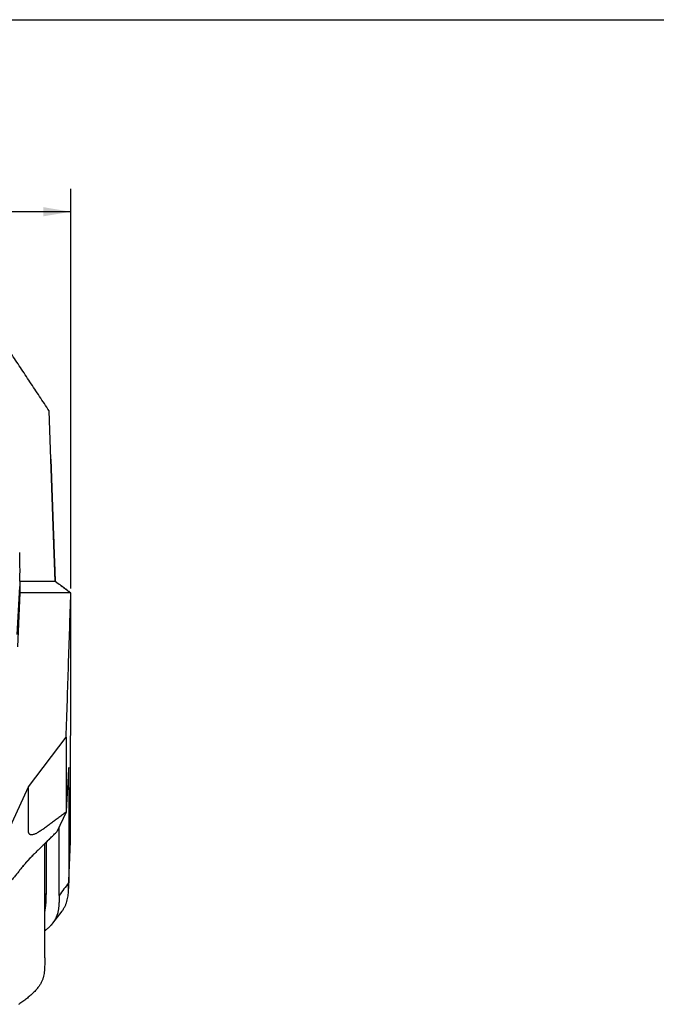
# Model space of a CAD drawing. Header units: millimetres. Extents: x -185 to 204, y 201 to 484.
# Tile 13 of 29: x -60 to 9, y 376 to 484. Entities that reach past the tile are written whole.
import ezdxf
from ezdxf.enums import TextEntityAlignment as Align

# ---------------------------------------------------------------- set-up
doc = ezdxf.new("R2010")
doc.units = ezdxf.units.MM
doc.header["$LTSCALE"] = 16.335
doc.layers.get('0').update_dxf_attribs({"linetype": 'CONTINUOUS'})
doc.layers.add('20_ALL_FEATURES', color=7, linetype='CONTINUOUS')
doc.layers.add('51__DRAFT_DIMS', color=7, linetype='CONTINUOUS')
doc.styles.get("Standard").update_dxf_attribs({"font": 'simfang.ttf'})
doc.dimstyles.new('DIMSTYLE_1', dxfattribs={"dimtxt": 3, "dimasz": 3, "dimexe": 2.5, "dimexo": 0.5, "dimgap": 0.75, "dimtad": 1, "dimdsep": 46, "dimtxsty": 'STANDARD', "dimblk": '_FILLED', "dimblk1": '_FILLED', "dimblk2": '_FILLED', "dimcen": 0.09, "dimclrt": 3, "dimazin": 2, "dimtp": 0.3, "dimtm": 0.3, "dimtfac": 1, "dimtofl": 0, "dimtmove": 0, "dimatfit": 3, "dimldrblk": '_FILLED', "dimfxl": 1, "dimtolj": 1, "dimarcsym": 0})

# ---------------------------------------------------------------- blocks, each defined once
blk = doc.blocks.new('_FILLED')
at = {"color": 0, "linetype": 'ByBlock'}
blk.add_solid([(0, 0), (-1, 0.167), (-1, -0.167)], dxfattribs=at)
blk = doc.blocks.new('*D1')
at = {"layer": '51__DRAFT_DIMS', "color": 4}
for p, q in [((-128.37, 421.71), (-128.37, 465.29)), ((-54.37, 421.72), (-54.37, 465.29)), ((-128.37, 462.79), (-91.37, 462.79)), ((-54.37, 462.79), (-91.37, 462.79))]:
    blk.add_line(p, q, dxfattribs=at)
at = {"layer": '51__DRAFT_DIMS', "color": 4, "xscale": 3, "yscale": 3, "zscale": 3, "rotation": 180}
blk.add_blockref('_FILLED', (-128.37, 462.79), dxfattribs=at)
at = {"layer": '51__DRAFT_DIMS', "color": 4, "xscale": 3, "yscale": 3, "zscale": 3}
blk.add_blockref('_FILLED', (-54.37, 462.79), dxfattribs=at)
at = {"layer": '51__DRAFT_DIMS', "color": 3}
blk.add_text('74', height=3, dxfattribs=at).set_placement((-91.37, 463.54), align=Align.CENTER)

msp = doc.modelspace()

# ---------------------------------------------------------------- linework, layer by layer
msp.add_line((-185.044, 483.731), (204.008, 483.731))
at = {"layer": '20_ALL_FEATURES', "color": 7}
for p, q in [((-56.552, 435.824), (-56.736, 441.076)), ((-56.736, 441.075), (-56.736, 441.076)), ((-56.552, 435.824), (-56.26, 427.483)), ((-56.26, 427.483), (-56.552, 435.824)), ((-56.085, 422.504), (-56.26, 427.483)), ((-56.26, 427.483), (-56.232, 426.705)), ((-56.26, 427.483), (-56.085, 422.504)), ((-56.159, 424.608), (-56.085, 422.504)), ((-59.922, 422.505), (-59.922, 422.501)), ((-59.922, 422.505), (-56.085, 422.504)), ((-56.085, 422.504), (-55.753, 422.254)), ((-59.943, 421.216), (-60.172, 415.335)), ((-59.926, 421.917), (-59.943, 421.216)), ((-54.369, 421.215), (-59.943, 421.216)), ((-54.392, 421.23), (-54.391, 421.229)), ((-54.391, 421.229), (-54.384, 421.224)), ((-58.982, 400.07), (-54.876, 405.49)), ((-61.967, 393.56), (-58.98, 400.07)), ((-54.886, 397.304), (-55.888, 395.181)), ((-55.888, 395.181), (-57.211, 393.884)), ((-55.642, 388.241), (-55.632, 395.722)), ((-54.605, 388.952), (-54.414, 394.123)), ((-57.052, 394.038), (-57.057, 388.45)), ((-57.056, 390.804), (-57.058, 389.391)), ((-54.593, 389.616), (-54.592, 389.636)), ((-54.592, 389.64), (-54.592, 389.636)), ((-56.345, 385.213), (-55.329, 386.536))]:
    msp.add_line(p, q, dxfattribs=at)
at = {"layer": '20_ALL_FEATURES', "color": 4}
for p, q in [((-60.204, 416.672), (-59.926, 421.917)), ((-54.746, 399.767), (-54.578, 399.992)), ((-57.057, 389.705), (-57.057, 388.45))]:
    msp.add_line(p, q, dxfattribs=at)
at = {"layer": '20_ALL_FEATURES', "color": 7}
for centre, radius, start, end in [((-118.717, 423.618), 58.806, 359.90671, 1.96724), ((-119.018, 423.621), 59.107, 358.91802, 359.90394), ((-54.538, 421.051), 0.235, 50.60724, 51.05075), ((-54.267, 421.342), 0.163, 229.2613, 230.20367), ((-54.234, 421.382), 0.215, 230.21937, 231.06979), ((-54.455, 421.088), 0.154, 55.85467, 56.89144), ((388.677, 54.908), 555.455, 142.94232, 143.12245), ((-66.382, 385.705), 11.302, 304.24414, 304.91447)]:
    msp.add_arc(centre, radius, start, end, dxfattribs=at)
for points, knots in [([(-56.736, 441.075), (-57.084, 441.6), (-57.606, 442.389), (-58.301, 443.439), (-58.822, 444.228), (-59.344, 445.016), (-59.866, 445.804), (-60.389, 446.591), (-60.737, 447.116), (-60.911, 447.379)], [0, 0, 0, 0, 0.2499979, 0.3749962, 0.4999943, 0.6249936, 0.7499957, 0.874999, 1, 1, 1, 1]), ([(-59.922, 422.501), (-59.921, 422.452), (-59.921, 422.355), (-59.921, 422.209), (-59.923, 422.063), (-59.925, 421.966), (-59.926, 421.918)], [0, 0, 0, 0, 0.2499843, 0.4999661, 0.7499645, 1, 1, 1, 1]), ([(-54.39, 421.234), (-54.503, 421.318), (-54.73, 421.487), (-55.071, 421.742), (-55.412, 421.998), (-55.64, 422.169), (-55.753, 422.254)], [0, 0, 0, 0, 0.2491095, 0.4991367, 0.7498374, 1, 1, 1, 1]), ([(-55.753, 422.254), (-55.64, 422.168), (-55.413, 421.997), (-55.072, 421.742), (-54.732, 421.486), (-54.506, 421.315), (-54.392, 421.23)], [0, 0, 0, 0, 0.2499714, 0.5003053, 0.7503593, 1, 1, 1, 1]), ([(-54.876, 405.49), (-54.834, 406.8), (-54.749, 409.421), (-54.622, 413.353), (-54.495, 417.284), (-54.411, 419.905), (-54.369, 421.215)], [0, 0, 0, 0, 0.25, 0.5, 0.75, 1, 1, 1, 1]), ([(-54.414, 394.123), (-54.409, 394.264), (-54.403, 394.547), (-54.4, 394.97), (-54.399, 395.393), (-54.398, 395.957), (-54.397, 396.663), (-54.396, 397.509), (-54.395, 398.356), (-54.394, 399.202), (-54.393, 400.049), (-54.391, 401.177), (-54.39, 402.589), (-54.388, 404.282), (-54.386, 405.976), (-54.385, 407.669), (-54.383, 409.363), (-54.381, 411.621), (-54.378, 413.879), (-54.376, 416.136), (-54.373, 417.829), (-54.371, 419.522), (-54.37, 420.651), (-54.369, 421.215)], [0, 0, 0, 0, 0.0156315, 0.0312578, 0.0468771, 0.0624988, 0.0937438, 0.1249846, 0.156225, 0.1874692, 0.2187173, 0.249968, 0.3124721, 0.3749789, 0.4374883, 0.4999996, 0.5625116, 0.6250226, 0.7500353, 0.8125341, 0.8750243, 0.9375104, 1, 1, 1, 1]), ([(-54.373, 421.219), (-54.376, 421.221), (-54.381, 421.226), (-54.386, 421.23), (-54.388, 421.232)], [0, 0, 0, 0, 0.5124836, 1, 1, 1, 1]), ([(-54.384, 421.224), (-54.382, 421.223), (-54.377, 421.221), (-54.373, 421.218), (-54.371, 421.217)], [0, 0, 0, 0, 0.5121728, 1, 1, 1, 1]), ([(-54.876, 405.49), (-54.878, 404.807), (-54.882, 402.079), (-54.883, 399.35), (-54.886, 397.304)], [0, 0, 0, 0, 0.2501627, 1, 1, 1, 1]), ([(-54.594, 402.179), (-54.595, 402.176), (-54.597, 402.167), (-54.599, 402.15), (-54.602, 402.128), (-54.605, 402.1), (-54.609, 402.066), (-54.614, 402.01), (-54.62, 401.926), (-54.628, 401.809), (-54.637, 401.672), (-54.646, 401.519), (-54.655, 401.356), (-54.665, 401.188), (-54.678, 400.963), (-54.694, 400.682), (-54.713, 400.344), (-54.732, 400.006), (-54.751, 399.668), (-54.777, 399.218), (-54.809, 398.655), (-54.847, 397.98), (-54.873, 397.529), (-54.886, 397.304)], [0, 0, 0, 0, 0.0022796, 0.005714, 0.0103065, 0.0160535, 0.0229466, 0.0309843, 0.0505678, 0.0747738, 0.103153, 0.1348594, 0.168783, 0.2035058, 0.2381792, 0.3073339, 0.3765981, 0.4458531, 0.5150903, 0.5843377, 0.7228366, 0.8613514, 1, 1, 1, 1]), ([(-54.579, 399.992), (-54.579, 400.104), (-54.579, 400.327), (-54.578, 400.607), (-54.578, 400.831), (-54.578, 400.998), (-54.578, 401.166), (-54.577, 401.334), (-54.577, 401.475), (-54.577, 401.587), (-54.577, 401.67), (-54.577, 401.75), (-54.577, 401.828), (-54.577, 401.9), (-54.578, 401.966), (-54.579, 402.024), (-54.58, 402.067), (-54.581, 402.096), (-54.581, 402.115), (-54.582, 402.132), (-54.583, 402.146), (-54.584, 402.158), (-54.585, 402.168), (-54.586, 402.174), (-54.587, 402.179), (-54.588, 402.181), (-54.588, 402.183), (-54.589, 402.184), (-54.59, 402.185), (-54.591, 402.185), (-54.591, 402.184), (-54.593, 402.182), (-54.593, 402.181), (-54.594, 402.179)], [0, 0, 0, 0, 0.1524449, 0.3049494, 0.3811458, 0.4572348, 0.5333658, 0.6098489, 0.6866124, 0.7248277, 0.7625248, 0.7993261, 0.8347461, 0.8679904, 0.8982515, 0.9247123, 0.9469698, 0.9565368, 0.965071, 0.9725803, 0.9790715, 0.9845475, 0.9890062, 0.9924485, 0.9937909, 0.9948841, 0.9957336, 0.9963515, 0.996771, 0.9970932, 0.9974997, 0.9980998, 1, 1, 1, 1]), ([(-54.886, 397.304), (-55.016, 397.208), (-55.277, 397.016), (-55.668, 396.728), (-56.059, 396.44), (-56.45, 396.152), (-56.776, 395.912), (-57.036, 395.719), (-57.23, 395.576), (-57.421, 395.439), (-57.607, 395.31), (-57.786, 395.193), (-57.957, 395.09), (-58.118, 395.004), (-58.268, 394.935), (-58.407, 394.884), (-58.532, 394.852), (-58.63, 394.84), (-58.7, 394.843), (-58.747, 394.85), (-58.79, 394.863), (-58.829, 394.881), (-58.864, 394.905), (-58.894, 394.934), (-58.92, 394.969), (-58.941, 395.01), (-58.958, 395.056), (-58.971, 395.106), (-58.979, 395.161), (-58.985, 395.22), (-58.988, 395.281), (-58.989, 395.345), (-58.989, 395.41), (-58.989, 395.498), (-58.988, 395.607), (-58.988, 395.738), (-58.988, 395.87), (-58.988, 396.001), (-58.988, 396.176), (-58.988, 396.394), (-58.987, 396.657), (-58.987, 397.007), (-58.986, 397.444), (-58.986, 397.969), (-58.985, 398.494), (-58.985, 399.018), (-58.984, 399.544), (-58.982, 399.894), (-58.982, 400.07)], [0, 0, 0, 0, 0.048789, 0.0975879, 0.1463897, 0.1951434, 0.2439893, 0.268465, 0.2927445, 0.3164949, 0.3393706, 0.3610058, 0.3810864, 0.3994352, 0.4160289, 0.4308254, 0.443825, 0.4551107, 0.460176, 0.46491, 0.4693748, 0.4736509, 0.4778353, 0.4820352, 0.4863639, 0.4909283, 0.4958121, 0.5010531, 0.506649, 0.5125734, 0.5187877, 0.525219, 0.5317793, 0.53839, 0.5516118, 0.5647957, 0.5779748, 0.5911606, 0.6043467, 0.6307109, 0.6570744, 0.6834391, 0.7361678, 0.7888966, 0.8416253, 0.8943549, 0.9471331, 1, 1, 1, 1]), ([(-54.578, 399.992), (-54.579, 399.56), (-54.58, 398.698), (-54.582, 397.404), (-54.583, 396.11), (-54.584, 395.032), (-54.585, 394.17), (-54.586, 393.523), (-54.587, 392.876), (-54.588, 392.229), (-54.589, 391.582), (-54.59, 391.043), (-54.59, 390.612), (-54.59, 390.18), (-54.591, 389.856), (-54.592, 389.64)], [0, 0, 0, 0, 0.1250079, 0.2499933, 0.3749452, 0.4999103, 0.5623961, 0.6248904, 0.6873908, 0.7498901, 0.8123976, 0.8749118, 0.9061468, 0.9373598, 1, 1, 1, 1]), ([(-57.21, 393.884), (-57.099, 393.992), (-56.878, 394.207), (-56.548, 394.532), (-56.218, 394.857), (-55.998, 395.073), (-55.888, 395.181)], [0, 0, 0, 0, 0.2505343, 0.5004198, 0.7502024, 1, 1, 1, 1]), ([(-57.211, 393.884), (-57.319, 393.778), (-57.535, 393.566), (-57.805, 393.3), (-58.022, 393.088), (-58.24, 392.877), (-58.402, 392.718), (-58.51, 392.611)], [0, 0, 0, 0, 0.2497739, 0.4997286, 0.6249223, 0.7501914, 1, 1, 1, 1]), ([(-58.51, 392.611), (-58.616, 392.506), (-58.772, 392.348), (-58.976, 392.134), (-59.123, 391.973), (-59.264, 391.811), (-59.4, 391.648), (-59.533, 391.485), (-59.621, 391.375), (-59.664, 391.321)], [0, 0, 0, 0, 0.2581716, 0.3855187, 0.5113054, 0.6352817, 0.7576493, 0.8790235, 1, 1, 1, 1]), ([(-59.663, 391.321), (-59.572, 391.43), (-59.388, 391.647), (-59.105, 391.971), (-58.813, 392.294), (-58.611, 392.505), (-58.509, 392.611)], [0, 0, 0, 0, 0.2458805, 0.4939773, 0.7451313, 1, 1, 1, 1]), ([(-59.664, 391.321), (-59.711, 391.263), (-59.806, 391.146), (-59.997, 390.913), (-60.237, 390.623), (-60.524, 390.274), (-60.715, 390.041), (-60.811, 389.925)], [0, 0, 0, 0, 0.124393, 0.2492145, 0.4996151, 0.7501236, 1, 1, 1, 1]), ([(-57.21, 381.432), (-57.207, 382.228), (-57.205, 383.821), (-57.204, 386.211), (-57.2, 388.601), (-57.197, 390.195), (-57.196, 390.992)], [0, 0, 0, 0, 0.2498983, 0.4998086, 0.7498625, 1, 1, 1, 1]), ([(-57.058, 389.391), (-57.059, 389.222), (-57.06, 388.97), (-57.066, 388.633), (-57.075, 388.38), (-57.09, 388.128), (-57.121, 387.79), (-57.162, 387.537), (-57.201, 387.371)], [0, 0, 0, 0, 0.2490138, 0.3735409, 0.4981166, 0.6228178, 0.7478042, 1, 1, 1, 1]), ([(-55.329, 386.536), (-55.255, 386.631), (-55.123, 386.824), (-54.961, 387.125), (-54.838, 387.429), (-54.748, 387.734), (-54.686, 388.039), (-54.644, 388.343), (-54.619, 388.648), (-54.609, 388.851), (-54.605, 388.952)], [0, 0, 0, 0, 0.1400875, 0.2723616, 0.3990727, 0.5222292, 0.6430786, 0.7625564, 0.8812981, 1, 1, 1, 1]), ([(-54.605, 388.952), (-54.603, 389.007), (-54.6, 389.117), (-54.597, 389.253), (-54.595, 389.362), (-54.595, 389.43), (-54.594, 389.486), (-54.593, 389.522), (-54.593, 389.548), (-54.593, 389.566), (-54.593, 389.589), (-54.593, 389.606), (-54.593, 389.616)], [0, 0, 0, 0, 0.2470109, 0.4951069, 0.6164228, 0.7392269, 0.8043155, 0.8696163, 0.8986994, 0.9235683, 0.9524915, 1, 1, 1, 1]), ([(-57.202, 386.423), (-57.163, 386.59), (-57.121, 386.843), (-57.09, 387.182), (-57.075, 387.436), (-57.066, 387.69), (-57.06, 388.028), (-57.058, 388.281), (-57.058, 388.45)], [0, 0, 0, 0, 0.2522292, 0.3772148, 0.5019112, 0.6264804, 0.7510005, 1, 1, 1, 1]), ([(-55.652, 388.234), (-55.654, 388.232), (-55.655, 388.228), (-55.655, 388.222), (-55.652, 388.216), (-55.648, 388.211), (-55.644, 388.205), (-55.64, 388.197), (-55.639, 388.187), (-55.641, 388.175), (-55.644, 388.163), (-55.645, 388.152), (-55.646, 388.136), (-55.646, 388.116), (-55.644, 388.092), (-55.643, 388.068), (-55.643, 388.045), (-55.643, 388.021), (-55.644, 387.989), (-55.645, 387.95), (-55.647, 387.902), (-55.648, 387.855), (-55.648, 387.807), (-55.649, 387.744), (-55.651, 387.665), (-55.654, 387.57), (-55.658, 387.475), (-55.662, 387.38), (-55.667, 387.285), (-55.674, 387.19), (-55.684, 387.063), (-55.7, 386.905), (-55.725, 386.715), (-55.758, 386.525), (-55.801, 386.335), (-55.855, 386.146), (-55.921, 385.956), (-56.002, 385.768), (-56.133, 385.513), (-56.255, 385.33), (-56.345, 385.213)], [0, 0, 0, 0, 0.0020146, 0.0038953, 0.0059368, 0.0081117, 0.0102777, 0.0123074, 0.0160831, 0.0198521, 0.0236608, 0.0274369, 0.0311889, 0.0386795, 0.0461804, 0.0536769, 0.0611679, 0.0686585, 0.0761507, 0.0911393, 0.1061257, 0.1211086, 0.1360907, 0.1510733, 0.1810432, 0.2110187, 0.2409995, 0.2709888, 0.3009909, 0.3310114, 0.3610563, 0.421248, 0.4816511, 0.5423946, 0.6036546, 0.6656682, 0.7287496, 0.7932874, 0.8597234, 1, 1, 1, 1]), ([(-55.643, 388.241), (-55.643, 388.241), (-55.645, 388.241), (-55.646, 388.24), (-55.647, 388.239), (-55.65, 388.237), (-55.651, 388.236), (-55.652, 388.234)], [0, 0, 0, 0, 0.1645951, 0.3107323, 0.4361209, 0.5609141, 1, 1, 1, 1]), ([(-56.345, 385.213), (-56.402, 385.139), (-56.525, 384.992), (-56.73, 384.78), (-56.958, 384.571), (-57.12, 384.436), (-57.205, 384.369)], [0, 0, 0, 0, 0.2317796, 0.4759137, 0.7322222, 1, 1, 1, 1]), ([(-57.21, 381.432), (-57.21, 381.33), (-57.211, 381.126), (-57.214, 380.819), (-57.222, 380.562), (-57.231, 380.355), (-57.243, 380.146), (-57.266, 379.885), (-57.313, 379.572), (-57.372, 379.314), (-57.436, 379.109), (-57.493, 378.955), (-57.56, 378.801), (-57.668, 378.59), (-57.801, 378.381), (-57.957, 378.174), (-58.09, 378.014), (-58.235, 377.852), (-58.391, 377.69), (-58.558, 377.528), (-58.733, 377.366), (-58.916, 377.204), (-59.106, 377.044), (-59.302, 376.886), (-59.502, 376.732), (-59.707, 376.583), (-59.844, 376.485), (-59.913, 376.437)], [0, 0, 0, 0, 0.0505553, 0.1013102, 0.1524467, 0.1782616, 0.2042707, 0.2563342, 0.308303, 0.360884, 0.3876133, 0.4147473, 0.4425025, 0.471145, 0.5322384, 0.5651731, 0.5996752, 0.6356416, 0.6729577, 0.7114726, 0.7510306, 0.7915004, 0.8327212, 0.874406, 0.9162407, 0.9581198, 1, 1, 1, 1])]:
    msp.add_open_spline(points, degree=3, knots=knots, dxfattribs=at)
msp.add_open_spline([(-57.196, 390.992), (-57.195, 391.962), (-57.194, 392.932), (-57.193, 393.901)], degree=3, dxfattribs=at)

# ---------------------------------------------------------------- dimensions: what is measured, and where the dimension line sits
at = {"layer": '51__DRAFT_DIMS', "color": 4}
dim = msp.add_linear_dim(base=(-54.369, 462.793), p1=(-128.371, 421.215), p2=(-54.369, 421.215), dimstyle='DIMSTYLE_1', dxfattribs=at)
dim.commit()
dim.dimension.update_dxf_attribs({"geometry": '*D1', "text_midpoint": (-91.343, 462.793), "dimtype": 160})

doc.saveas('drawing.dxf')
